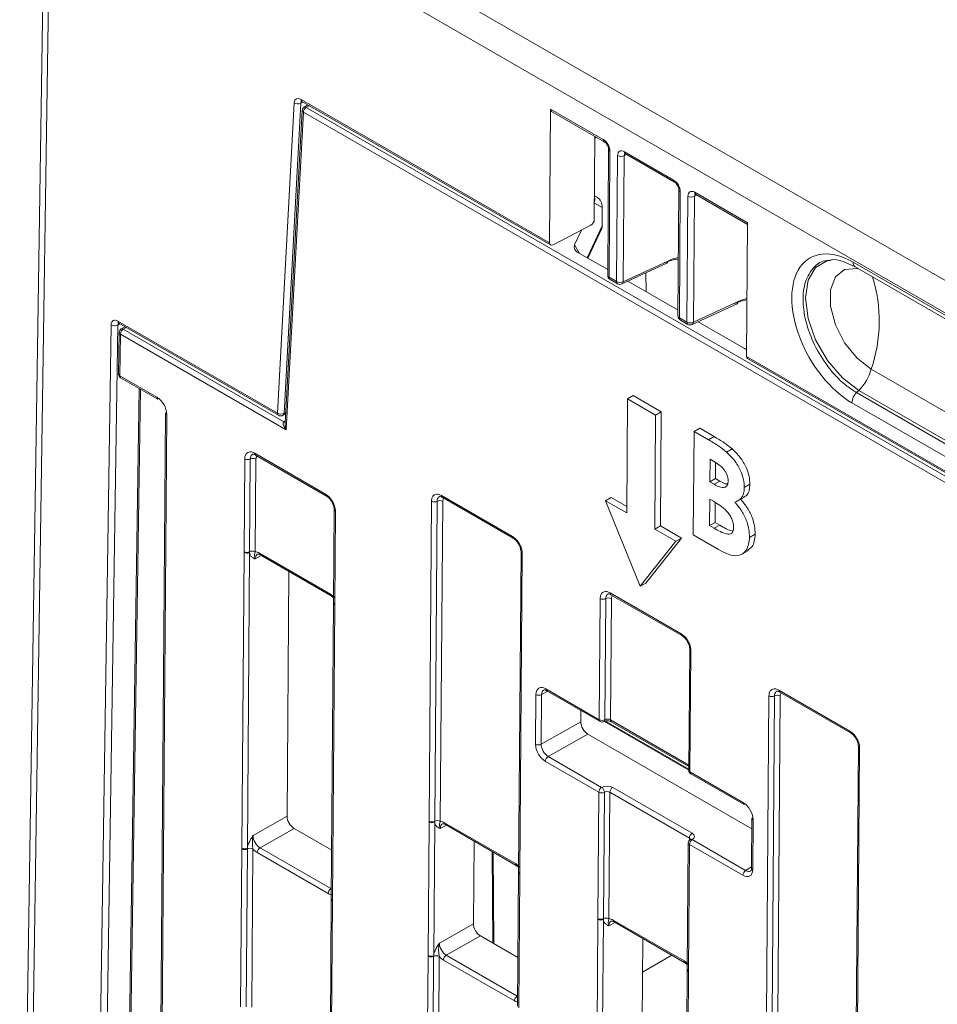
# Model space of a CAD drawing. Header units: millimetres. Extents: x 0 to 2100, y 0 to 1485.
# Tile 89 of 118: x 1293 to 1351, y 1138 to 1200. Entities that reach past the tile are written whole.
import ezdxf

# ---------------------------------------------------------------- set-up
doc = ezdxf.new("R2010")
doc.units = ezdxf.units.MM
doc.header["$LTSCALE"] = 5

msp = doc.modelspace()

# ---------------------------------------------------------------- linework, layer by layer
at = {"color": 7, "linetype": 'Continuous', "lineweight": 15}
for p, q in [((1303.236, 1210.994), (1413.666, 1147.244)), ((1412.144, 1146.091), (1302.323, 1209.489)), ((1294.587, 1205.782), (1293.071, 1105.439)), ((1310.756, 1194.671), (1326.38, 1185.652)), ((1309.273, 1174.936), (1310.329, 1194.449)), ((1310.753, 1194.435), (1309.697, 1174.921)), ((1310.818, 1194.532), (1326.445, 1185.511)), ((1311.192, 1194.316), (1310.957, 1194.177)), ((1311.083, 1194.166), (1464.888, 1105.376)), ((1326.446, 1194.056), (1326.38, 1185.652)), ((1326.446, 1194.056), (1329.761, 1192.143)), ((1310.833, 1193.975), (1309.768, 1174.284)), ((1310.906, 1193.861), (1309.826, 1173.894)), ((1464.711, 1105.072), (1310.906, 1193.861)), ((1326.512, 1193.915), (1329.824, 1192.003)), ((1329.195, 1187.111), (1329.236, 1192.342)), ((1329.235, 1192.237), (1329.327, 1192.29)), ((1330.094, 1191.529), (1330.037, 1183.605)), ((1330.182, 1191.407), (1330.125, 1183.482)), ((1330.598, 1183.209), (1330.66, 1191.13)), ((1331.073, 1191.122), (1331.011, 1183.201)), ((1331.088, 1191.377), (1334.181, 1189.591)), ((1331.15, 1191.237), (1334.243, 1189.452)), ((1329.206, 1188.604), (1329.373, 1188.508)), ((1334.513, 1188.978), (1334.457, 1181.053)), ((1334.601, 1188.856), (1334.545, 1180.931)), ((1335.017, 1180.658), (1335.08, 1188.579)), ((1335.493, 1188.571), (1335.43, 1180.65)), ((1335.507, 1188.826), (1338.823, 1186.912)), ((1335.57, 1188.686), (1338.822, 1186.809)), ((1329.692, 1186.713), (1329.688, 1187.859)), ((1329.7, 1186.751), (1329.697, 1187.897)), ((1328.971, 1186.752), (1326.603, 1185.521)), ((1338.763, 1178.503), (1338.823, 1186.912)), ((1327.958, 1185.528), (1328.384, 1186.447)), ((1328.79, 1184.68), (1329.659, 1186.551)), ((1330.04, 1183.959), (1328.124, 1185.064)), ((1330.936, 1183.057), (1333.747, 1184.357)), ((1331.011, 1183.201), (1333.822, 1184.501)), ((1344.994, 1184.405), (1345.59, 1184.14)), ((1345.461, 1184.431), (1407.333, 1148.713)), ((1345.59, 1184.14), (1407.462, 1148.423)), ((1332.443, 1183.754), (1332.452, 1182.566)), ((1330.125, 1183.482), (1330.598, 1183.209)), ((1330.187, 1183.343), (1330.66, 1183.07)), ((1334.459, 1181.407), (1331.305, 1183.228)), ((1335.355, 1180.506), (1338.167, 1181.806)), ((1335.43, 1180.65), (1338.242, 1181.949)), ((1299.247, 1180.724), (1309.273, 1174.936)), ((1299.309, 1180.584), (1309.335, 1174.796)), ((1334.545, 1180.931), (1335.017, 1180.658)), ((1334.607, 1180.791), (1335.079, 1180.519)), ((1338.636, 1178.996), (1335.725, 1180.677)), ((1299.331, 1180.015), (1299.291, 1177.384)), ((1299.404, 1179.911), (1299.365, 1177.28)), ((1309.826, 1173.894), (1299.404, 1179.911)), ((1299.69, 1180.364), (1299.455, 1180.226)), ((1299.581, 1180.215), (1309.667, 1174.393)), ((1338.763, 1178.503), (1436.865, 1121.87)), ((1338.822, 1178.366), (1436.931, 1121.729)), ((1346.607, 1177.693), (1408.479, 1141.975)), ((1299.365, 1177.28), (1301.698, 1175.933)), ((1299.416, 1177.164), (1301.75, 1175.816)), ((1300.581, 1176.492), (1299.563, 1109.187)), ((1345.685, 1176.225), (1345.828, 1176.367)), ((1345.685, 1176.225), (1407.557, 1140.507)), ((1407.7, 1140.65), (1345.828, 1176.367)), ((1331.285, 1175.835), (1331.231, 1168.659)), ((1331.285, 1175.835), (1331.638, 1176.036)), ((1333.052, 1174.815), (1331.285, 1175.835)), ((1333.406, 1175.015), (1331.638, 1176.036)), ((1407.266, 1139.864), (1345.394, 1175.582)), ((1302.238, 1174.96), (1301.753, 1110.451)), ((1309.635, 1174.796), (1309.801, 1174.892)), ((1332.998, 1167.639), (1333.052, 1174.815)), ((1333.052, 1174.815), (1333.406, 1175.015)), ((1333.352, 1167.839), (1333.406, 1175.015)), ((1335.421, 1167.271), (1335.47, 1173.781)), ((1335.47, 1173.781), (1335.824, 1173.981)), ((1335.47, 1173.781), (1336.37, 1173.262)), ((1335.824, 1173.981), (1336.723, 1173.462)), ((1336.37, 1173.262), (1336.723, 1173.462)), ((1307.843, 1172.413), (1312.305, 1169.836)), ((1337.514, 1172.485), (1337.867, 1172.685)), ((1307.175, 1166.219), (1307.218, 1172.052)), ((1307.569, 1172.049), (1307.526, 1166.216)), ((1307.92, 1172.046), (1307.876, 1166.213)), ((1307.894, 1172.296), (1312.357, 1169.72)), ((1336.469, 1172.031), (1336.458, 1170.612)), ((1336.785, 1171.848), (1336.469, 1172.031)), ((1336.819, 1171.82), (1336.812, 1170.813)), ((1336.458, 1170.612), (1336.812, 1170.813)), ((1336.458, 1170.612), (1336.726, 1170.458)), ((1336.726, 1170.458), (1337.079, 1170.658)), ((1336.812, 1170.813), (1337.079, 1170.658)), ((1338.624, 1170.255), (1338.977, 1170.456)), ((1318.809, 1149.265), (1318.961, 1169.395)), ((1319.312, 1169.392), (1319.16, 1149.262)), ((1319.663, 1169.389), (1319.511, 1149.259)), ((1319.585, 1169.756), (1324.047, 1167.18)), ((1319.637, 1169.639), (1324.099, 1167.063)), ((1319.637, 1169.639), (1319.64, 1169.638)), ((1329.905, 1169.425), (1330.258, 1169.625)), ((1329.905, 1169.425), (1332.084, 1164.049)), ((1331.231, 1168.659), (1329.905, 1169.425)), ((1331.234, 1169.062), (1330.258, 1169.625)), ((1336.45, 1169.527), (1336.438, 1167.858)), ((1336.691, 1169.388), (1336.45, 1169.527)), ((1336.801, 1169.305), (1336.791, 1168.059)), ((1338.187, 1169.394), (1338.641, 1169.651)), ((1312.845, 1168.864), (1312.801, 1163.031)), ((1312.918, 1168.762), (1312.875, 1162.929)), ((1336.438, 1167.858), (1336.791, 1168.059)), ((1336.791, 1168.059), (1337.081, 1167.891)), ((1332.998, 1167.639), (1333.352, 1167.839)), ((1334.324, 1166.874), (1332.998, 1167.639)), ((1334.678, 1167.074), (1333.352, 1167.839)), ((1336.438, 1167.858), (1336.728, 1167.691)), ((1336.728, 1167.691), (1337.081, 1167.891)), ((1332.084, 1164.049), (1334.324, 1166.874)), ((1332.437, 1164.249), (1334.678, 1167.074)), ((1334.324, 1166.874), (1334.678, 1167.074)), ((1337, 1166.36), (1335.421, 1167.271)), ((1338.961, 1167.12), (1339.315, 1167.321)), ((1307.034, 1147.575), (1307.174, 1166.17)), ((1307.174, 1166.17), (1307.175, 1166.219)), ((1307.526, 1166.167), (1307.386, 1147.572)), ((1307.526, 1166.216), (1307.526, 1166.167)), ((1324.588, 1166.207), (1324.436, 1146.077)), ((1338.423, 1166.036), (1338.882, 1166.296)), ((1308.145, 1166.129), (1312.602, 1163.556)), ((1308.197, 1166.013), (1312.654, 1163.44)), ((1324.661, 1166.105), (1324.509, 1145.975)), ((1309.999, 1164.972), (1309.884, 1149.58)), ((1332.084, 1164.049), (1332.437, 1164.249)), ((1312.654, 1163.44), (1312.804, 1163.323)), ((1329.51, 1155.653), (1329.567, 1163.272)), ((1329.918, 1163.269), (1329.861, 1155.65)), ((1330.191, 1163.633), (1334.654, 1161.056)), ((1330.269, 1163.266), (1330.212, 1155.643)), ((1330.243, 1163.516), (1334.706, 1160.94)), ((1330.243, 1163.516), (1330.247, 1163.515)), ((1312.801, 1162.982), (1312.661, 1144.386)), ((1312.874, 1162.88), (1312.734, 1144.284)), ((1312.801, 1163.031), (1312.801, 1162.982)), ((1312.875, 1162.929), (1312.874, 1162.88)), ((1335.194, 1160.084), (1335.137, 1152.465)), ((1335.267, 1159.982), (1335.21, 1152.363)), ((1326.151, 1157.592), (1329.51, 1155.653)), ((1326.203, 1157.476), (1329.562, 1155.537)), ((1340.798, 1157.51), (1345.261, 1154.933)), ((1325.504, 1154.107), (1325.527, 1157.232)), ((1325.879, 1157.229), (1325.856, 1154.104)), ((1340.023, 1137.019), (1340.174, 1157.149)), ((1340.525, 1157.146), (1340.373, 1137.016)), ((1340.876, 1157.143), (1340.724, 1137.013)), ((1340.85, 1157.393), (1345.312, 1154.817)), ((1328.354, 1156.234), (1328.349, 1155.518)), ((1325.856, 1154.104), (1328.349, 1155.518)), ((1329.828, 1155.543), (1335.137, 1152.478)), ((1330.264, 1155.527), (1335.139, 1152.713)), ((1328.787, 1154.75), (1326.294, 1153.336)), ((1328.787, 1154.75), (1339.104, 1148.794)), ((1345.801, 1153.961), (1345.649, 1133.831)), ((1345.874, 1153.859), (1345.722, 1133.728)), ((1326.294, 1153.336), (1329.653, 1151.397)), ((1329.476, 1151.093), (1326.117, 1153.032)), ((1335.21, 1152.363), (1338.569, 1150.424)), ((1335.262, 1152.247), (1338.621, 1150.308)), ((1330.354, 1151.394), (1335.347, 1148.512)), ((1329.416, 1143.142), (1329.476, 1151.093)), ((1329.827, 1151.09), (1329.767, 1143.139)), ((1330.178, 1151.09), (1330.118, 1143.136)), ((1335.171, 1148.208), (1330.178, 1151.09)), ((1307.742, 1148.365), (1309.884, 1149.58)), ((1339.109, 1149.451), (1339.085, 1146.326)), ((1310.322, 1148.812), (1308.18, 1147.598)), ((1310.322, 1148.812), (1312.684, 1147.449)), ((1318.746, 1140.814), (1318.809, 1149.216)), ((1318.809, 1149.216), (1318.809, 1149.265)), ((1319.161, 1149.213), (1319.098, 1140.811)), ((1319.16, 1149.262), (1319.161, 1149.213)), ((1319.78, 1149.175), (1324.237, 1146.602)), ((1319.832, 1149.058), (1324.288, 1146.486)), ((1339.182, 1149.349), (1339.159, 1146.224)), ((1307.034, 1147.526), (1307.034, 1147.575)), ((1307.386, 1147.572), (1307.385, 1147.522)), ((1308.18, 1147.598), (1312.637, 1145.025)), ((1321.634, 1148.018), (1321.595, 1142.819)), ((1335.102, 1147.904), (1335.043, 1139.954)), ((1335.176, 1147.802), (1335.116, 1139.852)), ((1338.534, 1145.863), (1335.176, 1147.802)), ((1335.352, 1148.107), (1338.711, 1146.168)), ((1306.959, 1137.585), (1307.034, 1147.526)), ((1307.385, 1147.522), (1307.31, 1137.582)), ((1307.736, 1147.519), (1307.661, 1137.579)), ((1312.46, 1144.721), (1308.004, 1147.293)), ((1322.885, 1141.56), (1322.842, 1147.321)), ((1324.288, 1146.486), (1324.438, 1146.369)), ((1324.436, 1146.028), (1324.372, 1137.625)), ((1324.436, 1146.077), (1324.436, 1146.027)), ((1324.509, 1145.925), (1324.446, 1137.523)), ((1324.509, 1145.975), (1324.509, 1145.925)), ((1312.661, 1144.337), (1312.586, 1134.397)), ((1312.734, 1144.235), (1312.659, 1134.295)), ((1312.661, 1144.386), (1312.661, 1144.337)), ((1312.734, 1144.284), (1312.734, 1144.235)), ((1319.454, 1141.604), (1321.595, 1142.819)), ((1329.352, 1134.691), (1329.416, 1143.093)), ((1329.416, 1143.093), (1329.416, 1143.142)), ((1329.768, 1143.09), (1329.704, 1134.688)), ((1329.767, 1143.139), (1329.768, 1143.09)), ((1330.387, 1143.052), (1334.843, 1140.479)), ((1330.438, 1142.935), (1334.895, 1140.363)), ((1322.033, 1142.052), (1319.892, 1140.837)), ((1322.033, 1142.052), (1324.396, 1140.688)), ((1332.241, 1141.895), (1332.202, 1136.696)), ((1318.671, 1130.824), (1318.745, 1140.765)), ((1318.745, 1140.765), (1318.746, 1140.814)), ((1319.096, 1140.761), (1319.022, 1130.821)), ((1319.098, 1140.811), (1319.096, 1140.761)), ((1319.447, 1140.758), (1319.372, 1130.818)), ((1319.892, 1140.837), (1324.348, 1138.264)), ((1332.225, 1139.779), (1334.065, 1140.842)), ((1324.171, 1137.96), (1319.715, 1140.532)), ((1334.895, 1140.363), (1335.045, 1140.246)), ((1335.042, 1139.904), (1334.979, 1131.502)), ((1335.043, 1139.953), (1335.042, 1139.904)), ((1335.116, 1139.802), (1335.052, 1131.4)), ((1335.116, 1139.852), (1335.116, 1139.802))]:
    msp.add_line(p, q, dxfattribs=at)
at = {"color": 8, "linetype": 'Continuous', "lineweight": 15}
for p, q in [((1294.954, 1205.3), (1293.448, 1105.657)), ((1310.87, 1194.502), (1310.753, 1194.435)), ((1311.266, 1194.273), (1311.083, 1194.166)), ((1329.236, 1192.335), (1329.242, 1192.339)), ((1331.227, 1191.193), (1331.073, 1191.122)), ((1335.646, 1188.642), (1335.493, 1188.571)), ((1329.688, 1187.859), (1329.203, 1188.139)), ((1328.757, 1184.699), (1329.692, 1186.713)), ((1327.958, 1185.528), (1328.272, 1184.979)), ((1297.725, 1108.126), (1298.819, 1180.481)), ((1299.243, 1180.477), (1298.153, 1108.373)), ((1299.369, 1180.549), (1299.243, 1180.477)), ((1299.763, 1180.322), (1299.581, 1180.215)), ((1300.655, 1176.449), (1299.639, 1109.231)), ((1302.312, 1174.858), (1301.827, 1110.494)), ((1309.697, 1174.921), (1309.806, 1174.984)), ((1309.667, 1174.393), (1309.777, 1174.457)), ((1308.259, 1165.977), (1307.873, 1165.766)), ((1326.265, 1157.44), (1325.879, 1157.229)), ((1330.212, 1155.643), (1335.139, 1152.799)), ((1329.907, 1155.567), (1335.137, 1152.547)), ((1319.894, 1149.023), (1319.508, 1148.812)), ((1335.17, 1148.073), (1335.171, 1148.208)), ((1322.812, 1141.602), (1322.769, 1147.363)), ((1338.711, 1146.168), (1339.086, 1146.388)), ((1312.637, 1145.025), (1312.666, 1145.042)), ((1330.5, 1142.9), (1330.115, 1142.689)), ((1324.348, 1138.264), (1324.377, 1138.281))]:
    msp.add_line(p, q, dxfattribs=at)
at = {"color": 8, "linetype": 'Continuous', "lineweight": 15, "flags": 128}
for points in [[(1345.828, 1176.367), (1344.79, 1177.157), (1343.853, 1178.248), (1343.11, 1179.536), (1342.632, 1180.893), (1342.468, 1182.187), (1342.632, 1183.291), (1343.11, 1184.097), (1343.853, 1184.526), (1344.144, 1184.576)], [(1345.801, 1184.019), (1345.717, 1184.034), (1344.935, 1183.964), (1344.354, 1183.5), (1344.045, 1182.698), (1344.045, 1181.654), (1344.354, 1180.496), (1344.935, 1179.361), (1345.717, 1178.388), (1346.607, 1177.693)]]:
    msp.add_lwpolyline(points, dxfattribs=at)
at = {"color": 7, "linetype": 'Continuous', "lineweight": 15, "flags": 128}
msp.add_lwpolyline([(1335.225, 1148.118), (1335.226, 1148.118), (1335.228, 1148.119)], dxfattribs=at)
at = {"color": 8, "linetype": 'Continuous', "lineweight": 15}
for centre, radius, start, end in [((1310.904, 1194.653), 0.149, 173.18648, 234.83314), ((1311.01, 1194.068), 0.122, 53.47291, 116.16769), ((1310.962, 1193.978), 0.129, 181.0644, 244.20806), ((1329.906, 1192.124), 0.146, 172.47355, 235.12461), ((1330.242, 1191.543), 0.149, 186.10371, 246.19047), ((1331.237, 1191.36), 0.15, 173.37599, 234.64363), ((1334.33, 1189.574), 0.151, 173.46045, 233.72474), ((1334.661, 1188.992), 0.149, 186.10371, 246.19047), ((1335.656, 1188.808), 0.15, 173.37599, 234.64363), ((1329.611, 1186.751), 0.0895, 334.80561, 0.02848), ((1333.668, 1184.49), 0.155, 300.99964, 3.93996), ((1345.769, 1184.394), 0.31, 173.18193, 234.8377), ((1330.185, 1183.618), 0.148, 185.03155, 246.29058), ((1337.685, 1180.721), 9.422, 341.25563, 17.21208), ((1330.274, 1183.465), 0.15, 173.37599, 234.64363), ((1330.747, 1183.192), 0.15, 173.37599, 234.64363), ((1330.856, 1183.19), 0.155, 300.99964, 3.93996), ((1338.092, 1181.936), 0.151, 299.96214, 4.97746), ((1334.6, 1181.064), 0.144, 184.06865, 247.25347), ((1299.39, 1180.704), 0.145, 172.21168, 235.80795), ((1334.689, 1180.912), 0.146, 172.42624, 235.59338), ((1335.162, 1180.639), 0.146, 172.42624, 235.59338), ((1335.275, 1180.639), 0.155, 300.99964, 3.93996), ((1299.452, 1180.022), 0.121, 183.40048, 246.85714), ((1299.508, 1180.117), 0.122, 53.32191, 116.36102), ((1299.415, 1177.393), 0.124, 184.36753, 245.89008), ((1299.488, 1177.265), 0.124, 173.24925, 234.77037), ((1309.417, 1174.916), 0.145, 172.21168, 235.80795), ((1309.553, 1174.915), 0.144, 304.71504, 2.52078), ((1309.744, 1174.507), 0.138, 236.18136, 282.06606), ((1307.966, 1172.398), 0.124, 173.27009, 234.74954), ((1312.428, 1169.822), 0.124, 173.16086, 235.945), ((1319.705, 1169.74), 0.121, 172.30622, 235.7134), ((1312.964, 1168.872), 0.119, 183.80062, 247.39198), ((1324.167, 1167.163), 0.12, 172.18658, 236.90539), ((1324.707, 1166.215), 0.119, 183.80062, 247.39198), ((1308.265, 1166.113), 0.121, 172.28264, 235.73698), ((1312.722, 1163.54), 0.121, 172.27254, 235.83653), ((1330.311, 1163.616), 0.121, 172.30622, 235.7134), ((1312.92, 1163.039), 0.119, 183.88577, 247.38321), ((1312.92, 1162.99), 0.119, 183.86183, 247.40714), ((1334.773, 1161.04), 0.12, 172.18658, 236.90539), ((1335.313, 1160.092), 0.119, 183.80062, 247.39198), ((1326.271, 1157.576), 0.121, 172.28264, 235.73698), ((1340.922, 1157.495), 0.124, 173.27009, 234.74954), ((1329.63, 1155.637), 0.121, 172.28264, 235.73698), ((1329.74, 1155.636), 0.122, 302.76354, 6.46289), ((1330.336, 1155.629), 0.124, 173.24925, 234.77037), ((1345.384, 1154.919), 0.124, 173.16086, 235.945), ((1345.923, 1153.971), 0.123, 184.83787, 246.40518), ((1335.256, 1152.473), 0.119, 183.88577, 247.38321), ((1335.33, 1152.347), 0.121, 172.28264, 235.73698), ((1319.9, 1149.158), 0.121, 172.28264, 235.73698), ((1335.225, 1147.915), 0.123, 184.86648, 246.4025), ((1335.279, 1148), 0.13, 55.40881, 113.17726), ((1324.356, 1146.586), 0.121, 172.27254, 235.83653), ((1339.204, 1146.334), 0.119, 183.86183, 247.40714), ((1324.555, 1146.085), 0.119, 183.88577, 247.38321), ((1324.555, 1146.036), 0.119, 183.86183, 247.40714), ((1312.78, 1144.394), 0.119, 183.86183, 247.40714), ((1312.78, 1144.345), 0.119, 183.88577, 247.38321), ((1330.507, 1143.035), 0.121, 172.28264, 235.73698), ((1334.963, 1140.463), 0.121, 172.27254, 235.83653), ((1335.165, 1139.915), 0.123, 184.84532, 246.42365), ((1335.165, 1139.964), 0.123, 184.86648, 246.4025)]:
    msp.add_arc(centre, radius, start, end, dxfattribs=at)
at = {"color": 7, "linetype": 'Continuous', "lineweight": 15}
for centre, radius, start, end in [((1310.555, 1194.832), 0.444, 239.49771, 296.50508), ((1311.083, 1193.962), 0.25, 120.4099, 176.90199), ((1311.291, 1193.842), 0.385, 122.62937, 177.08194), ((1330.875, 1191.546), 0.468, 242.65257, 295.02085), ((1335.295, 1188.995), 0.468, 242.65257, 295.02085), ((1329.607, 1187.897), 0.0895, 334.80561, 0.02848), ((1330.337, 1183.602), 0.3, 179.59157, 240.00269), ((1330.813, 1183.625), 0.468, 242.65257, 295.02085), ((1330.81, 1183.33), 0.3, 240.00269, 294.8105), ((1334.757, 1181.051), 0.3, 179.59157, 240.00269), ((1299.035, 1180.888), 0.461, 242.03136, 296.81389), ((1335.232, 1181.074), 0.468, 242.65257, 295.02085), ((1335.229, 1180.778), 0.3, 240.00269, 294.8105), ((1299.581, 1180.011), 0.25, 120.42839, 179.13407), ((1299.789, 1179.891), 0.385, 122.62937, 177.08194), ((1299.541, 1177.38), 0.25, 179.13407, 240.00269), ((1343.597, 1178.571), 3.136, 315.35231, 343.73065), ((1346.372, 1175.527), 0.98, 134.55544, 176.77626), ((1301.822, 1175.918), 0.124, 173.24925, 234.77037), ((1302.361, 1174.97), 0.123, 184.84532, 246.42365), ((1309.499, 1175.319), 0.444, 239.49771, 296.50508), ((1309.485, 1175.056), 0.3, 240.00269, 299.99731), ((1307.397, 1172.397), 0.388, 242.58674, 296.35936), ((1307.742, 1171.701), 0.388, 62.58674, 116.35936), ((1319.139, 1169.74), 0.388, 242.58674, 296.35936), ((1319.484, 1169.044), 0.388, 62.58674, 116.35936), ((1307.353, 1166.514), 0.388, 242.571, 296.56425), ((1307.353, 1166.564), 0.388, 242.58674, 296.35936), ((1307.698, 1165.868), 0.388, 62.58674, 116.35936), ((1329.746, 1163.617), 0.388, 242.58674, 296.35936), ((1330.091, 1162.921), 0.388, 62.58674, 116.35936), ((1325.706, 1157.576), 0.388, 242.571, 296.56425), ((1340.353, 1157.494), 0.388, 242.58674, 296.35936), ((1340.697, 1156.798), 0.388, 62.58674, 116.35936), ((1329.689, 1155.998), 0.388, 242.58674, 296.35936), ((1329.687, 1155.754), 0.25, 240.00269, 298.40981), ((1325.682, 1154.451), 0.388, 242.571, 296.56425), ((1326.501, 1153.012), 0.385, 122.62937, 177.08194), ((1335.387, 1152.463), 0.25, 179.56889, 240.00269), ((1329.86, 1151.073), 0.385, 122.62937, 177.08194), ((1329.438, 1151.073), 0.389, 2.50494, 56.53675), ((1330.562, 1151.07), 0.385, 122.62937, 177.08194), ((1329.654, 1151.437), 0.388, 242.58674, 296.35936), ((1338.689, 1150.408), 0.121, 172.28264, 235.73698), ((1339.228, 1149.459), 0.119, 183.86183, 247.40714), ((1318.988, 1149.61), 0.388, 242.58674, 296.35936), ((1318.988, 1149.56), 0.388, 242.571, 296.56425), ((1319.333, 1148.914), 0.388, 62.58674, 116.35936), ((1335.555, 1148.188), 0.385, 122.62937, 177.08194), ((1307.213, 1147.919), 0.388, 242.571, 296.56425), ((1308.388, 1147.274), 0.385, 122.62937, 177.08194), ((1335.352, 1147.903), 0.25, 120.72178, 179.56889), ((1335.56, 1147.783), 0.385, 122.62937, 177.08194), ((1307.213, 1147.87), 0.388, 242.58674, 296.35936), ((1307.557, 1147.175), 0.388, 62.58674, 116.35936), ((1338.919, 1145.844), 0.385, 122.62937, 177.08194), ((1312.844, 1144.701), 0.385, 122.62937, 177.08194), ((1329.595, 1143.487), 0.388, 242.58674, 296.35936), ((1329.594, 1143.437), 0.388, 242.571, 296.56425), ((1329.939, 1142.791), 0.388, 62.58674, 116.35936), ((1318.924, 1141.109), 0.388, 242.58674, 296.35936), ((1318.924, 1141.158), 0.388, 242.571, 296.56425), ((1319.269, 1140.414), 0.388, 62.58674, 116.35936), ((1320.099, 1140.513), 0.385, 122.62937, 177.08194), ((1324.556, 1137.94), 0.385, 122.62937, 177.08194)]:
    msp.add_arc(centre, radius, start, end, dxfattribs=at)
for centre, major_axis, ratio, start_param, end_param in [((1310.753, 1194.179), (-0.296, 0.522), 0.582397, 5.502309, 7.020746), ((1326.669, 1194.17), (0.162, 0.253), 0.606761, 2.376456, 3.170662), ((1329.757, 1191.651), (-0.296, 0.522), 0.58373, 3.932668, 5.500725), ((1331.085, 1190.884), (-0.297, 0.523), 0.581072, 5.502969, 7.071027), ((1334.176, 1189.099), (-0.296, 0.522), 0.58373, 3.932668, 5.500725), ((1328.573, 1188.248), (0.618, 0.278), 0.749954, 5.569473, 6.204752), ((1329.141, 1187.92), (-0.033, 0.654), 0.837944, 4.576761, 5.78619), ((1335.505, 1188.332), (-0.297, 0.523), 0.581072, 5.502969, 7.071027), ((1328.971, 1186.997), (0.162, 0.253), 0.606761, 3.955979, 5.518049), ((1329.144, 1186.927), (-0.454, 0.462), 0.662505, 3.385804, 3.736736), ((1326.603, 1185.766), (0.162, 0.253), 0.606761, 2.376456, 3.955979), ((1328.562, 1185.435), (0.634, 0.114), 0.699845, 2.68447, 3.833277), ((1345.428, 1180.007), (-2.662, 4.693), 0.582397, 5.502314, 8.643907), ((1333.464, 1181.245), (2.043, 3.149), 0.609027, 0.445004, 0.764611), ((1337.883, 1178.694), (2.043, 3.149), 0.609027, 0.488134, 0.764611), ((1299.243, 1180.232), (-0.296, 0.522), 0.582397, 5.502309, 7.064379), ((1339.278, 1179.248), (0.793, 0.059), 0.459122, 3.734887, 3.975737), ((1338.964, 1178.63), (0.139, 0.266), 0.546409, 2.32381, 3.118016), ((1301.693, 1175.215), (-0.432, 0.761), 0.582442, 3.931513, 5.502233), ((1310.002, 1173.995), (-0.347, 0.389), 0.382119, 6.209511, 7.77158), ((1308.14, 1165.411), (-0.432, 0.761), 0.582353, 5.502308, 5.950669), ((1312.596, 1162.839), (-0.432, 0.761), 0.582442, 5.053872, 5.502233), ((1326.146, 1156.875), (-0.432, 0.761), 0.582353, 5.502308, 7.073028), ((1330.035, 1155.547), (0.25, -0.006), 0.561979, 0.798001, 2.354302), ((1328.79, 1155.263), (-0.308, 0.544), 0.582442, 0.78992, 2.360641), ((1326.122, 1153.749), (-0.432, 0.761), 0.582442, 0.78992, 2.360641), ((1326.299, 1153.85), (-0.308, 0.544), 0.58649, 0.789937, 2.360657), ((1330.001, 1151.19), (0.5, 0), 0.577288, 0.78536, 2.341661), ((1330.001, 1150.986), (0.25, 0.002), 0.582303, 0.780844, 2.337144), ((1338.563, 1149.706), (-0.432, 0.761), 0.582442, 3.931513, 5.502233), ((1310.326, 1149.325), (-0.308, 0.544), 0.582442, 0.78992, 2.360641), ((1319.775, 1148.457), (-0.432, 0.761), 0.582353, 5.502308, 5.950669), ((1308.186, 1148.111), (-0.308, 0.544), 0.58649, 0.789937, 2.360657), ((1334.994, 1148.308), (0.5, 0), 0.577288, 5.512245, 7.068545), ((1308.009, 1148.011), (-0.432, 0.761), 0.582442, 1.912279, 2.360641), ((1324.231, 1145.884), (-0.432, 0.761), 0.582442, 5.053872, 5.502233), ((1338.54, 1146.581), (-0.432, 0.761), 0.582353, 2.360715, 3.931436), ((1312.465, 1145.438), (-0.432, 0.761), 0.582353, 2.360715, 2.809077), ((1322.037, 1142.564), (-0.308, 0.544), 0.582442, 0.78992, 2.360641), ((1330.381, 1142.334), (-0.432, 0.761), 0.582353, 5.502308, 5.950669), ((1319.897, 1141.35), (-0.308, 0.544), 0.58649, 0.789937, 2.360657), ((1319.72, 1141.25), (-0.432, 0.761), 0.582442, 1.912279, 2.360641), ((1334.838, 1139.761), (-0.432, 0.761), 0.582442, 5.053872, 5.502233), ((1324.177, 1138.677), (-0.432, 0.761), 0.582353, 2.360715, 2.809077)]:
    msp.add_ellipse(centre, major_axis=major_axis, ratio=ratio, start_param=start_param, end_param=end_param, dxfattribs=at)
at = {"color": 8, "linetype": 'Continuous', "lineweight": 15}
for centre, major_axis, ratio, start_param, end_param in [((1310.965, 1194.299), (-0.146, 0.262), 0.587366, 0.010378, 0.742157), ((1331.297, 1191.004), (-0.171, 0.25), 0.580919, 6.166855, 7.022126), ((1335.717, 1188.453), (-0.171, 0.25), 0.580919, 6.167208, 7.022126), ((1333.665, 1181.116), (2.192, 3.409), 0.606761, 0.539433, 0.762027), ((1338.084, 1178.565), (2.192, 3.409), 0.606761, 0.578386, 0.762027), ((1299.455, 1180.352), (-0.146, 0.262), 0.587366, 0.002952, 0.78579), ((1310.002, 1173.995), (-0.138, 0.498), 0.382889, 0.849213, 1.666268), ((1308.186, 1171.893), (-0.185, 0.326), 0.582353, 6.205854, 7.073028), ((1319.928, 1169.236), (-0.185, 0.326), 0.582353, 6.205854, 7.073028), ((1308.317, 1165.512), (-0.312, 0.542), 0.582321, 6.272393, 7.069493), ((1330.535, 1163.113), (-0.185, 0.326), 0.582353, 6.205854, 7.073028), ((1326.323, 1156.975), (-0.312, 0.542), 0.582321, 6.270975, 7.069493), ((1341.141, 1156.99), (-0.185, 0.326), 0.582353, 6.205854, 7.073028), ((1319.951, 1148.557), (-0.312, 0.542), 0.582321, 6.272393, 7.069493), ((1334.994, 1148.104), (0.25, 0.002), 0.582303, 6.264988, 7.064029), ((1338.717, 1146.681), (-0.305, 0.546), 0.582285, 2.36425, 3.154505), ((1330.558, 1142.434), (-0.312, 0.542), 0.582321, 6.272393, 7.069493)]:
    msp.add_ellipse(centre, major_axis=major_axis, ratio=ratio, start_param=start_param, end_param=end_param, dxfattribs=at)
at = {"color": 7, "linetype": 'Continuous', "lineweight": 15}
for points, knots in [([(1310.778, 1194.549), (1310.781, 1194.549), (1310.784, 1194.549), (1310.809, 1194.536), (1310.818, 1194.532)], [0, 0, 0, 0, 0.602682, 1, 1, 1, 1]), ([(1329.824, 1192.003), (1329.843, 1191.991), (1329.881, 1191.965), (1329.952, 1191.891), (1330.017, 1191.794), (1330.068, 1191.684), (1330.091, 1191.589), (1330.093, 1191.546), (1330.094, 1191.529)], [0, 0, 0, 0, 0.162042, 0.326575, 0.505601, 0.692733, 0.877736, 1, 1, 1, 1]), ([(1331.109, 1191.255), (1331.112, 1191.255), (1331.117, 1191.254), (1331.141, 1191.242), (1331.15, 1191.237)], [0, 0, 0, 0, 0.624933, 1, 1, 1, 1]), ([(1334.243, 1189.452), (1334.262, 1189.439), (1334.301, 1189.414), (1334.371, 1189.34), (1334.437, 1189.243), (1334.487, 1189.133), (1334.511, 1189.037), (1334.512, 1188.995), (1334.513, 1188.978)], [0, 0, 0, 0, 0.162042, 0.326575, 0.505601, 0.692733, 0.877736, 1, 1, 1, 1]), ([(1335.529, 1188.703), (1335.531, 1188.703), (1335.536, 1188.703), (1335.56, 1188.691), (1335.57, 1188.686)], [0, 0, 0, 0, 0.624933, 1, 1, 1, 1]), ([(1329.659, 1186.565), (1329.672, 1186.596), (1329.698, 1186.655), (1329.7, 1186.72), (1329.7, 1186.751)], [0, 0, 0, 0, 0.527154, 1, 1, 1, 1]), ([(1344.019, 1184.545), (1344.049, 1184.555), (1344.26, 1184.624), (1344.611, 1184.581), (1344.944, 1184.428), (1344.994, 1184.405)], [0, 0, 0, 0, 0.1236918, 0.868251, 1, 1, 1, 1]), ([(1299.27, 1180.602), (1299.269, 1180.602), (1299.261, 1180.6), (1299.28, 1180.6), (1299.302, 1180.588), (1299.309, 1180.584)], [0, 0, 0, 0, 0.073472, 0.698269, 1, 1, 1, 1]), ([(1336.37, 1173.262), (1336.585, 1173.137), (1336.97, 1172.915), (1337.348, 1172.616), (1337.514, 1172.485)], [0, 0, 0, 0, 0.560274, 1, 1, 1, 1]), ([(1336.723, 1173.462), (1336.939, 1173.338), (1337.324, 1173.115), (1337.701, 1172.817), (1337.867, 1172.685)], [0, 0, 0, 0, 0.560274, 1, 1, 1, 1]), ([(1307.218, 1172.052), (1307.221, 1172.096), (1307.228, 1172.219), (1307.29, 1172.363), (1307.403, 1172.467), (1307.551, 1172.509), (1307.708, 1172.483), (1307.81, 1172.43), (1307.843, 1172.413)], [0, 0, 0, 0, 0.121117, 0.335616, 0.500056, 0.684519, 0.899008, 1, 1, 1, 1]), ([(1307.709, 1172.337), (1307.713, 1172.34), (1307.725, 1172.349), (1307.788, 1172.353), (1307.869, 1172.306), (1307.896, 1172.29)], [0, 0, 0, 0, 0.265624, 0.750011, 1, 1, 1, 1]), ([(1337.514, 1172.485), (1337.683, 1172.319), (1338.021, 1171.988), (1338.383, 1171.366), (1338.596, 1170.762), (1338.615, 1170.424), (1338.624, 1170.255)], [0, 0, 0, 0, 0.280128, 0.559802, 0.779794, 1, 1, 1, 1]), ([(1337.867, 1172.685), (1338.036, 1172.52), (1338.374, 1172.189), (1338.736, 1171.567), (1338.95, 1170.963), (1338.968, 1170.625), (1338.977, 1170.456)], [0, 0, 0, 0, 0.280128, 0.559802, 0.779794, 1, 1, 1, 1]), ([(1337.615, 1170.68), (1337.604, 1170.8), (1337.587, 1170.981), (1337.464, 1171.229), (1337.23, 1171.562), (1336.983, 1171.721), (1336.785, 1171.848)], [0, 0, 0, 0, 0.249584, 0.375361, 0.501266, 1, 1, 1, 1]), ([(1336.726, 1170.458), (1336.841, 1170.396), (1337.07, 1170.274), (1337.377, 1170.23), (1337.585, 1170.38), (1337.605, 1170.58), (1337.615, 1170.68)], [0, 0, 0, 0, 0.28109, 0.560548, 0.780097, 1, 1, 1, 1]), ([(1337.079, 1170.658), (1337.196, 1170.59), (1337.369, 1170.488), (1337.524, 1170.484), (1337.574, 1170.483)], [0, 0, 0, 0, 0.675851, 1, 1, 1, 1]), ([(1338.624, 1170.255), (1338.614, 1170.122), (1338.596, 1169.854), (1338.413, 1169.495), (1338.176, 1169.397), (1338.032, 1169.337)], [0, 0, 0, 0, 0.280305, 0.560457, 1, 1, 1, 1]), ([(1338.977, 1170.456), (1338.967, 1170.323), (1338.948, 1170.057), (1338.811, 1169.76), (1338.645, 1169.685), (1338.57, 1169.65)], [0, 0, 0, 0, 0.353096, 0.705998, 1, 1, 1, 1]), ([(1312.305, 1169.836), (1312.344, 1169.811), (1312.453, 1169.741), (1312.606, 1169.583), (1312.751, 1169.369), (1312.86, 1169.134), (1312.913, 1168.921), (1312.917, 1168.8), (1312.918, 1168.762)], [0, 0, 0, 0, 0.121117, 0.335616, 0.500056, 0.684519, 0.899008, 1, 1, 1, 1]), ([(1312.357, 1169.717), (1312.397, 1169.691), (1312.485, 1169.635), (1312.627, 1169.476), (1312.75, 1169.273), (1312.832, 1169.049), (1312.841, 1168.925), (1312.845, 1168.864)], [0, 0, 0, 0, 0.168721, 0.369422, 0.580011, 0.792709, 1, 1, 1, 1]), ([(1318.961, 1169.395), (1318.963, 1169.439), (1318.97, 1169.562), (1319.032, 1169.706), (1319.145, 1169.81), (1319.294, 1169.852), (1319.45, 1169.826), (1319.552, 1169.773), (1319.585, 1169.756)], [0, 0, 0, 0, 0.121117, 0.335616, 0.500056, 0.684519, 0.899008, 1, 1, 1, 1]), ([(1319.451, 1169.68), (1319.455, 1169.683), (1319.467, 1169.692), (1319.53, 1169.696), (1319.611, 1169.649), (1319.639, 1169.634)], [0, 0, 0, 0, 0.265652, 0.75009, 1, 1, 1, 1]), ([(1337.954, 1167.747), (1337.95, 1167.832), (1337.942, 1168), (1337.85, 1168.279), (1337.702, 1168.541), (1337.336, 1168.999), (1336.977, 1169.215), (1336.691, 1169.388)], [0, 0, 0, 0, 0.125208, 0.250275, 0.3755, 0.500774, 1, 1, 1, 1]), ([(1338.032, 1169.337), (1338.181, 1169.155), (1338.477, 1168.79), (1338.884, 1167.997), (1338.932, 1167.452), (1338.961, 1167.12)], [0, 0, 0, 0, 0.281283, 0.5617, 1, 1, 1, 1]), ([(1338.385, 1169.538), (1338.534, 1169.355), (1338.831, 1168.991), (1339.238, 1168.198), (1339.286, 1167.653), (1339.315, 1167.321)], [0, 0, 0, 0, 0.281283, 0.5617, 1, 1, 1, 1]), ([(1336.728, 1167.691), (1336.992, 1167.542), (1337.322, 1167.355), (1337.693, 1167.308), (1337.844, 1167.374), (1337.94, 1167.527), (1337.949, 1167.674), (1337.954, 1167.747)], [0, 0, 0, 0, 0.500037, 0.625162, 0.750129, 0.874962, 1, 1, 1, 1]), ([(1337.081, 1167.891), (1337.35, 1167.728), (1337.641, 1167.551), (1337.902, 1167.534), (1337.923, 1167.533)], [0, 0, 0, 0, 0.919979, 1, 1, 1, 1]), ([(1324.047, 1167.18), (1324.087, 1167.154), (1324.195, 1167.085), (1324.349, 1166.926), (1324.493, 1166.712), (1324.602, 1166.477), (1324.655, 1166.265), (1324.659, 1166.144), (1324.661, 1166.105)], [0, 0, 0, 0, 0.121117, 0.335616, 0.500056, 0.684519, 0.899008, 1, 1, 1, 1]), ([(1324.1, 1167.06), (1324.14, 1167.034), (1324.228, 1166.979), (1324.37, 1166.819), (1324.492, 1166.616), (1324.574, 1166.392), (1324.583, 1166.268), (1324.587, 1166.207)], [0, 0, 0, 0, 0.168621, 0.369346, 0.579961, 0.792684, 1, 1, 1, 1]), ([(1338.961, 1167.12), (1338.92, 1166.833), (1338.838, 1166.259), (1338.291, 1165.907), (1337.631, 1166.019), (1337.211, 1166.246), (1337, 1166.36)], [0, 0, 0, 0, 0.279212, 0.558481, 0.778693, 1, 1, 1, 1]), ([(1339.315, 1167.321), (1339.284, 1167.017), (1339.235, 1166.533), (1338.911, 1166.38), (1338.791, 1166.324)], [0, 0, 0, 0, 0.627531, 1, 1, 1, 1]), ([(1307.873, 1165.766), (1307.872, 1165.766), (1307.852, 1165.775), (1307.781, 1165.807), (1307.662, 1165.873), (1307.556, 1165.997), (1307.534, 1166.119), (1307.526, 1166.167)], [0, 0, 0, 0, 0.0055506, 0.1230141, 0.4469737, 0.7828174, 1, 1, 1, 1]), ([(1307.873, 1165.766), (1307.873, 1165.767), (1307.863, 1165.794), (1307.837, 1165.884), (1307.83, 1166.001), (1307.841, 1166.094), (1307.866, 1166.179), (1307.876, 1166.213)], [0, 0, 0, 0, 0.006601, 0.146171, 0.501239, 0.799231, 1, 1, 1, 1]), ([(1308.01, 1166.053), (1308.013, 1166.056), (1308.024, 1166.064), (1308.076, 1166.07), (1308.16, 1166.03), (1308.197, 1166.013)], [0, 0, 0, 0, 0.202416, 0.650348, 1, 1, 1, 1]), ([(1329.567, 1163.272), (1329.57, 1163.316), (1329.577, 1163.439), (1329.639, 1163.583), (1329.751, 1163.687), (1329.9, 1163.729), (1330.057, 1163.703), (1330.159, 1163.65), (1330.191, 1163.633)], [0, 0, 0, 0, 0.121117, 0.335616, 0.500056, 0.684519, 0.899008, 1, 1, 1, 1]), ([(1330.058, 1163.557), (1330.062, 1163.56), (1330.074, 1163.569), (1330.137, 1163.573), (1330.218, 1163.526), (1330.245, 1163.51)], [0, 0, 0, 0, 0.2656515, 0.7500896, 1, 1, 1, 1]), ([(1334.654, 1161.056), (1334.693, 1161.031), (1334.802, 1160.962), (1334.955, 1160.803), (1335.1, 1160.589), (1335.209, 1160.354), (1335.262, 1160.142), (1335.266, 1160.021), (1335.267, 1159.982)], [0, 0, 0, 0, 0.121117, 0.335616, 0.500056, 0.684519, 0.899008, 1, 1, 1, 1]), ([(1334.706, 1160.937), (1334.746, 1160.911), (1334.834, 1160.856), (1334.976, 1160.696), (1335.099, 1160.493), (1335.181, 1160.269), (1335.19, 1160.145), (1335.194, 1160.084)], [0, 0, 0, 0, 0.168621, 0.369346, 0.579961, 0.792684, 1, 1, 1, 1]), ([(1326.016, 1157.517), (1326.02, 1157.519), (1326.031, 1157.528), (1326.085, 1157.532), (1326.167, 1157.493), (1326.203, 1157.476)], [0, 0, 0, 0, 0.220935, 0.6633, 1, 1, 1, 1]), ([(1340.174, 1157.149), (1340.177, 1157.193), (1340.184, 1157.316), (1340.245, 1157.46), (1340.358, 1157.564), (1340.507, 1157.606), (1340.664, 1157.58), (1340.765, 1157.527), (1340.798, 1157.51)], [0, 0, 0, 0, 0.121117, 0.335616, 0.500056, 0.684519, 0.899008, 1, 1, 1, 1]), ([(1340.664, 1157.434), (1340.669, 1157.437), (1340.681, 1157.446), (1340.744, 1157.45), (1340.824, 1157.403), (1340.852, 1157.387)], [0, 0, 0, 0, 0.265624, 0.750011, 1, 1, 1, 1]), ([(1329.806, 1155.534), (1329.823, 1155.542), (1329.859, 1155.559), (1329.944, 1155.577), (1330.042, 1155.583), (1330.14, 1155.572), (1330.219, 1155.55), (1330.25, 1155.534), (1330.264, 1155.527)], [0, 0, 0, 0, 0.1629249, 0.3281263, 0.5093758, 0.6992474, 0.8671667, 1, 1, 1, 1]), ([(1345.261, 1154.933), (1345.3, 1154.908), (1345.408, 1154.839), (1345.562, 1154.68), (1345.707, 1154.466), (1345.815, 1154.231), (1345.869, 1154.018), (1345.873, 1153.897), (1345.874, 1153.859)], [0, 0, 0, 0, 0.1211172, 0.3356162, 0.5000564, 0.6845187, 0.899008, 1, 1, 1, 1]), ([(1345.313, 1154.814), (1345.353, 1154.788), (1345.441, 1154.733), (1345.583, 1154.573), (1345.705, 1154.37), (1345.788, 1154.146), (1345.796, 1154.022), (1345.801, 1153.961)], [0, 0, 0, 0, 0.168704, 0.369385, 0.579953, 0.792629, 1, 1, 1, 1]), ([(1319.508, 1148.812), (1319.507, 1148.812), (1319.487, 1148.821), (1319.415, 1148.853), (1319.297, 1148.918), (1319.19, 1149.043), (1319.169, 1149.165), (1319.161, 1149.213)], [0, 0, 0, 0, 0.005551, 0.123014, 0.446974, 0.782817, 1, 1, 1, 1]), ([(1319.511, 1149.259), (1319.501, 1149.225), (1319.476, 1149.14), (1319.464, 1149.047), (1319.472, 1148.93), (1319.498, 1148.84), (1319.507, 1148.813), (1319.508, 1148.812)], [0, 0, 0, 0, 0.200769, 0.498761, 0.853829, 0.993399, 1, 1, 1, 1]), ([(1319.645, 1149.099), (1319.648, 1149.101), (1319.659, 1149.11), (1319.71, 1149.115), (1319.795, 1149.076), (1319.832, 1149.058)], [0, 0, 0, 0, 0.202416, 0.650348, 1, 1, 1, 1]), ([(1307.386, 1147.572), (1307.395, 1147.63), (1307.418, 1147.777), (1307.528, 1148.021), (1307.648, 1148.221), (1307.721, 1148.333), (1307.741, 1148.364), (1307.742, 1148.365)], [0, 0, 0, 0, 0.217183, 0.553026, 0.876986, 0.994449, 1, 1, 1, 1]), ([(1307.736, 1147.519), (1307.726, 1147.574), (1307.703, 1147.712), (1307.694, 1147.961), (1307.704, 1148.19), (1307.732, 1148.325), (1307.742, 1148.364), (1307.742, 1148.365)], [0, 0, 0, 0, 0.200769, 0.498761, 0.853829, 0.993399, 1, 1, 1, 1]), ([(1335.252, 1148.138), (1335.251, 1148.137), (1335.249, 1148.134), (1335.232, 1148.122), (1335.225, 1148.118)], [0, 0, 0, 0, 0.616272, 1, 1, 1, 1]), ([(1339.085, 1146.326), (1339.081, 1146.282), (1339.073, 1146.192), (1339.041, 1146.147), (1339.029, 1146.142), (1339.024, 1146.141)], [0, 0, 0, 0, 0.373246, 0.763726, 1, 1, 1, 1]), ([(1330.115, 1142.689), (1330.114, 1142.689), (1330.094, 1142.698), (1330.022, 1142.73), (1329.903, 1142.795), (1329.797, 1142.92), (1329.776, 1143.042), (1329.768, 1143.09)], [0, 0, 0, 0, 0.005551, 0.123014, 0.446974, 0.782817, 1, 1, 1, 1]), ([(1330.115, 1142.689), (1330.114, 1142.69), (1330.104, 1142.717), (1330.078, 1142.807), (1330.071, 1142.924), (1330.083, 1143.017), (1330.108, 1143.102), (1330.118, 1143.136)], [0, 0, 0, 0, 0.006601, 0.146171, 0.501239, 0.799231, 1, 1, 1, 1]), ([(1330.251, 1142.976), (1330.255, 1142.978), (1330.265, 1142.987), (1330.317, 1142.992), (1330.401, 1142.953), (1330.438, 1142.935)], [0, 0, 0, 0, 0.2024162, 0.6503478, 1, 1, 1, 1]), ([(1319.098, 1140.811), (1319.107, 1140.869), (1319.13, 1141.016), (1319.239, 1141.26), (1319.36, 1141.46), (1319.433, 1141.572), (1319.453, 1141.603), (1319.454, 1141.604)], [0, 0, 0, 0, 0.217183, 0.553026, 0.876986, 0.994449, 1, 1, 1, 1]), ([(1319.454, 1141.604), (1319.453, 1141.603), (1319.443, 1141.564), (1319.415, 1141.429), (1319.405, 1141.2), (1319.415, 1140.951), (1319.438, 1140.814), (1319.447, 1140.758)], [0, 0, 0, 0, 0.006601, 0.146171, 0.501239, 0.799231, 1, 1, 1, 1])]:
    msp.add_open_spline(points, degree=3, knots=knots, dxfattribs=at)
at = {"color": 8, "linetype": 'Continuous', "lineweight": 15}
for points, knots in [([(1344.01, 1184.526), (1343.947, 1184.531), (1343.534, 1184.561), (1342.955, 1184.133), (1342.411, 1183.262), (1342.256, 1181.999), (1342.487, 1180.541), (1343.083, 1179.037), (1343.976, 1177.668), (1344.898, 1176.729), (1345.482, 1176.355), (1345.685, 1176.225)], [0, 0, 0, 0, 0.022953, 0.152626, 0.282306, 0.411992, 0.541682, 0.671371, 0.801056, 0.930734, 1, 1, 1, 1]), ([(1307.708, 1172.339), (1307.706, 1172.338), (1307.673, 1172.329), (1307.622, 1172.267), (1307.576, 1172.168), (1307.571, 1172.081), (1307.569, 1172.049)], [0, 0, 0, 0, 0.024157, 0.345055, 0.763642, 1, 1, 1, 1]), ([(1319.451, 1169.682), (1319.449, 1169.681), (1319.415, 1169.672), (1319.365, 1169.61), (1319.318, 1169.511), (1319.314, 1169.424), (1319.312, 1169.392)], [0, 0, 0, 0, 0.024157, 0.345055, 0.763642, 1, 1, 1, 1]), ([(1330.057, 1163.559), (1330.055, 1163.558), (1330.022, 1163.549), (1329.971, 1163.487), (1329.925, 1163.388), (1329.92, 1163.301), (1329.918, 1163.269)], [0, 0, 0, 0, 0.0241574, 0.3450546, 0.7636419, 1, 1, 1, 1]), ([(1340.664, 1157.436), (1340.662, 1157.435), (1340.629, 1157.426), (1340.578, 1157.364), (1340.532, 1157.265), (1340.527, 1157.178), (1340.525, 1157.146)], [0, 0, 0, 0, 0.0241574, 0.3450546, 0.7636419, 1, 1, 1, 1])]:
    msp.add_open_spline(points, degree=3, knots=knots, dxfattribs=at)

doc.saveas('drawing.dxf')
